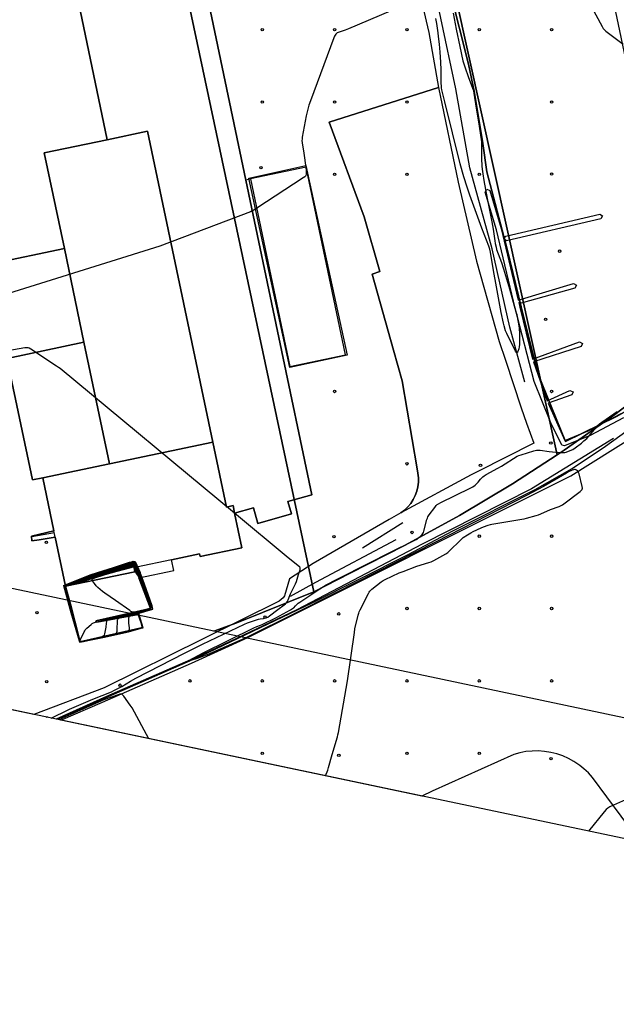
# Model space of a CAD drawing. Extents: x 0 to 85000, y -1 to 75000.
# Tile 12 of 147: x 38767 to 39015, y 60995 to 61403. Entities that reach past the tile are written whole.
import ezdxf

# ---------------------------------------------------------------- set-up
doc = ezdxf.new("R2010")
doc.units = 0
doc.header["$MEASUREMENT"] = 0
doc.header["$PDMODE"] = 33
doc.header["$PDSIZE"] = -3
for name, color, linetype in [('BOS3D_ACTIVE_POLY_CLIP', 227, 'CONTINUOUS'), ('CONTOUR_CLIP', 120, 'CONTINUOUS'), ('DTM_INFOTECHBREAKS_CLIP', 4, 'CONTINUOUS'), ('DTM_POINT', 158, 'CONTINUOUS'), ('FENCE_CLIP', 96, 'CONTINUOUS'), ('IMPERV_OTHER_CLIP', 126, 'CONTINUOUS'), ('LAND_CLIP', 14, 'CONTINUOUS'), ('PARCELS_FULL_17_CLIP', 7, 'CONTINUOUS'), ('PARKING_CLIP', 78, 'CONTINUOUS')]:
    doc.layers.add(name, color=color, linetype=linetype)

msp = doc.modelspace()

# ---------------------------------------------------------------- linework, layer by layer
at = {"layer": 'BOS3D_ACTIVE_POLY_CLIP'}
for points, elevation in [([(38775.72, 61438.41), (38779.23, 61421.69), (38789.02, 61423.74), (38803.8, 61353.27), (38777.67, 61347.79), (38785.98, 61308.17), (38755.59, 61301.79), (38743.23, 61360.71), (38727.81, 61357.48), (38726.42, 61357.18), (38699.91, 61483.54), (38699.72, 61484.44), (38700.45, 61484.59), (38702.29, 61484.98), (38702.1, 61485.88), (38763.07, 61498.67), (38764.73, 61490.74), (38764.87, 61490.07), (38768.57, 61472.44)], 34.5), ([(38856.61, 61198.41), (38855.95, 61201.54), (38853.22, 61200.96), (38847.56, 61227.93), (38820.53, 61356.78), (38803.8, 61353.27), (38789.02, 61423.74), (38801.86, 61426.44), (38803.2, 61426.72), (38799.49, 61444.4), (38799.7, 61444.44), (38815.93, 61447.85), (38814.98, 61452.34), (38826.32, 61454.72), (38828.27, 61455.13), (38836.08, 61456.77), (38861.28, 61336.51), (38888.63, 61205.99), (38878.73, 61203.21), (38880.16, 61198.11), (38866.23, 61194.2), (38864.44, 61200.6)], 28), ([(38847.56, 61227.93), (38804.7, 61218.94), (38794.13, 61269.31), (38785.98, 61308.17), (38777.67, 61347.79), (38803.8, 61353.27), (38820.53, 61356.78)], 64), ([(38903.25, 61263.97), (38879.56, 61258.82), (38862.5, 61337.4), (38886.19, 61342.54)], 18), ([(39008.51, 61320.49), (38969.32, 61311.28), (38968.28, 61312.22), (38969.04, 61313.25), (39008.06, 61322.44), (39009.26, 61321.7)], 13.07), ([(38794.13, 61269.31), (38762.2, 61262.61), (38747.52, 61259.53), (38739.37, 61298.39), (38741.31, 61298.8), (38755.59, 61301.79), (38785.98, 61308.17)], 64), ([(38804.7, 61218.94), (38777.07, 61213.14), (38772.76, 61212.24), (38762.59, 61260.72), (38762.2, 61262.61), (38794.13, 61269.31)], 29.5), ([(38856.61, 61198.41), (38859.62, 61184.05), (38842.25, 61180.4), (38842.03, 61181.5), (38830.47, 61179.07), (38815.96, 61176.03), (38814.93, 61175.81), (38815.28, 61174.16), (38786.52, 61168.12), (38782.24, 61188.49), (38781.69, 61191.15), (38777.07, 61213.14), (38804.7, 61218.94), (38847.56, 61227.93), (38853.22, 61200.96), (38855.95, 61201.54)], 67.5)]:
    msp.add_lwpolyline(points, close=True, dxfattribs=dict(at, elevation=elevation))
at = {"layer": 'BOS3D_ACTIVE_POLY_CLIP', "elevation": 12.75}
msp.add_lwpolyline([(39017.96, 61237.97), (39004.02, 61230.67), (38993.48, 61226.36), (38992.37, 61226.6), (38987.72, 61235.95), (38980.9, 61252.99), (38972.93, 61283.44), (38965.29, 61315.93), (38960.55, 61331.58), (38961.21, 61332.83), (38962.46, 61332.16), (38967.22, 61316.46), (38974.22, 61286.7), (38997.17, 61293.6), (38998.4, 61292.9), (38997.71, 61291.67), (38975.45, 61285.46), (38974.44, 61285.75), (38974.88, 61283.9), (38980.2, 61262.31), (38999.67, 61269.45), (39000.94, 61268.83), (39000.33, 61267.56), (38980.54, 61261.2), (38986.27, 61244.97), (38995.68, 61249.33), (38996.99, 61248.78), (38996.44, 61247.48), (38986.64, 61244.04), (38993.59, 61228.56), (39003.2, 61232.5), (39017, 61239.72)], dxfattribs=at)
at = {"layer": 'CONTOUR_CLIP'}
msp.add_line((38816.55, 61173.22, 12), (38817.33, 61171.71, 12), dxfattribs=at)
for points, elevation in [([(38930.19, 61410.49), (38903.78, 61399.28), (38902.49, 61398.76), (38899.55, 61397.71), (38899.2, 61397.55), (38898.87, 61397.34), (38898.62, 61397.11), (38898.3, 61396.69), (38898.03, 61396.2), (38897.73, 61395.47), (38888.06, 61369.45), (38887.46, 61367.56), (38886.51, 61364.34), (38886.22, 61363.2), (38884.69, 61354.34), (38884.58, 61353.55), (38884.54, 61352.96), (38884.62, 61351.99), (38885.3, 61347.74), (38886.11, 61341.81)], 10), ([(39002.88, 61411.8), (39009.06, 61400.28), (39009.54, 61399.42), (39009.76, 61399.1), (39010.02, 61398.8), (39010.61, 61398.29), (39017.81, 61392.96)], 10), ([(38947.25, 61405.8), (38948.55, 61399.05), (38950.03, 61391.96), (38951.31, 61386.05), (38951.65, 61384.78), (38952.03, 61383.53), (38953.63, 61379.01), (38955.49, 61374.02), (38955.7, 61373.35), (38955.85, 61372.64), (38956.78, 61366.41), (38957.99, 61358.93), (38958.98, 61352.4), (38959.05, 61351.2), (38958.99, 61347.01), (38959.02, 61345.66), (38959.21, 61342.2), (38959.39, 61340.11), (38959.5, 61339.16), (38959.96, 61336.42), (38961.39, 61328.85), (38963.3, 61319.2), (38963.82, 61316.2), (38964.51, 61311.35), (38964.71, 61310.2), (38965.05, 61308.73), (38965.3, 61307.82), (38967.24, 61302.34), (38968.09, 61299.73), (38969.34, 61295.62), (38970.57, 61291.5), (38973.32, 61281.94), (38973.63, 61280.78), (38973.82, 61279.82), (38974.47, 61276.16), (38974.62, 61275.2), (38974.76, 61272.83), (38974.84, 61270.66), (38974.74, 61268.34), (38974.64, 61267.37), (38974.43, 61266.6), (38974.04, 61265.5), (38973.83, 61265.09), (38973.68, 61264.98), (38973.6, 61265), (38973.44, 61265.18), (38973.18, 61265.63), (38969.47, 61272.93), (38969.03, 61274.01), (38968.39, 61276.04), (38968.12, 61277.19), (38967.22, 61281.68), (38965.17, 61292.3), (38963.97, 61298.99), (38962.78, 61306.66), (38962.52, 61307.93), (38962.11, 61309.16), (38959.17, 61316.65), (38956.39, 61324.19), (38954.16, 61330.34), (38953.04, 61333.54), (38951.63, 61337.87), (38950.15, 61343.28), (38943.77, 61369), (38942.6, 61374.01), (38942.45, 61374.78), (38942.36, 61375.48), (38942.29, 61376.77), (38942.27, 61382.21), (38942.14, 61385.47), (38941.86, 61389.56), (38941.56, 61392.92), (38941.24, 61396.1), (38941.04, 61397.66), (38940.48, 61401.5), (38940.1, 61403.59)], 9), ([(38886.11, 61341.81), (38886.31, 61340.35), (38886.34, 61339.76), (38886.29, 61339.01), (38886.16, 61338.5), (38885.98, 61338.19), (38885.72, 61337.93), (38885.09, 61337.48), (38865.81, 61324.86)], 10), ([(38863.95, 61323.74), (38863.21, 61323.42), (38825.53, 61309.15), (38753.47, 61286.57), (38752.73, 61286.3), (38752.24, 61286.02), (38751.87, 61285.6), (38751.57, 61285.1), (38748.92, 61280.17), (38748.5, 61279.28), (38748.34, 61278.72), (38748.29, 61277.76), (38748.4, 61273.27), (38748.29, 61267.29), (38748.21, 61266.15), (38747.65, 61260.24), (38747.54, 61259.53)], 10), ([(38865.81, 61324.86), (38865.14, 61324.42), (38864.12, 61323.81), (38863.95, 61323.74)], 10), ([(38856.61, 61198.39), (38784.19, 61258.38), (38783.56, 61258.87), (38782.74, 61259.43), (38772.1, 61266.39), (38771.43, 61266.79), (38770.91, 61266.99), (38770.35, 61267.02), (38769.57, 61266.92), (38762.51, 61265.74), (38761.76, 61265.56), (38761.43, 61265.42), (38761.29, 61265.32), (38761.09, 61265.08), (38760.82, 61264.44), (38760.6, 61263.55), (38760.43, 61262.42), (38760.37, 61262.22)], 9), ([(38894.33, 61089.5), (38895.23, 61091.9), (38895.57, 61093.03), (38897.03, 61098.3), (38899.26, 61105.69), (38899.44, 61106.46), (38899.63, 61107.44), (38903.49, 61128.89), (38906.27, 61148.96), (38906.54, 61150.51), (38907.91, 61156.2), (38908.12, 61156.95), (38908.31, 61157.5), (38908.73, 61158.39), (38912.12, 61165.09), (38912.4, 61165.61), (38912.7, 61166.11), (38913.08, 61166.54), (38913.52, 61166.92), (38917.37, 61169.89), (38918.16, 61170.46), (38919.01, 61170.93), (38924.9, 61173.62), (38926.52, 61174.28), (38932.17, 61176.4), (38937.22, 61177.92), (38938.14, 61178.24), (38939.19, 61178.77), (38944.21, 61181.58), (38945.05, 61182.1), (38945.65, 61182.6), (38950.41, 61187.38), (38950.98, 61187.92), (38951.45, 61188.28), (38953.25, 61189.46), (38954.58, 61190.28), (38955.61, 61190.81), (38958.93, 61192.39), (38959.82, 61192.75), (38961.81, 61193.47), (38962.72, 61193.76), (38963.28, 61193.9), (38975.78, 61195.89), (38976.75, 61196.08), (38977.71, 61196.33), (38981.73, 61197.46), (38982.67, 61197.75), (38983.6, 61198.13), (38987.61, 61199.9), (38991.24, 61201.19), (38992.12, 61201.57), (38992.62, 61201.89), (38993.1, 61202.24), (38999.94, 61207.47), (39000.52, 61207.97), (39000.74, 61208.25), (39000.81, 61208.4), (39000.86, 61208.74), (39000.76, 61209.48), (38999.47, 61214.69), (38999.3, 61215.25), (38999.05, 61215.75), (38998.81, 61216.01), (38998.37, 61216.31), (38997.89, 61216.5), (38997.55, 61216.52), (38997.21, 61216.45), (38996.68, 61216.26), (38995.11, 61215.53), (38994.27, 61215.08), (38991, 61213.08), (38984.74, 61209.54), (38980.08, 61207.01), (38977.64, 61205.73), (38939.92, 61186.41), (38898.55, 61165.37), (38880.42, 61156.23), (38862.92, 61147.53), (38860.94, 61146.61), (38845.18, 61139.68), (38842.22, 61138.51), (38841.1, 61138.1), (38837.07, 61136.92), (38836.63, 61136.81), (38836.51, 61136.81), (38836.53, 61136.84), (38837.31, 61137.26), (38843.63, 61140.49), (38864.55, 61150.83), (38865.81, 61151.42), (38867.29, 61151.97), (38868, 61152.28), (38873.64, 61155.03), (38879.83, 61158.38), (38880.68, 61158.88), (38881.14, 61159.24), (38881.86, 61160.02), (38882.43, 61160.57), (38883.02, 61161.09), (38883.65, 61161.56), (38888.2, 61164.54), (38890.8, 61166.34), (38894.56, 61168.66), (38899.08, 61170.99), (38912.5, 61177.77), (38920.66, 61181.94), (38931.05, 61187.06), (38932.26, 61187.71), (38932.88, 61188.17), (38933.72, 61188.94), (38934.39, 61189.61), (38934.72, 61190.05), (38934.89, 61190.4), (38935.08, 61190.95), (38936.38, 61195.76), (38936.55, 61196.33), (38936.77, 61196.87), (38937.29, 61197.69), (38939.64, 61200.82), (38940.24, 61201.58), (38940.65, 61201.99), (38941.12, 61202.32), (38942.15, 61202.87), (38954.3, 61208.82), (38955.35, 61209.37), (38956.32, 61210.05), (38957.08, 61210.68), (38957.6, 61211.23), (38958.63, 61212.54), (38959, 61212.96), (38959.53, 61213.47), (38960.11, 61213.93), (38960.95, 61214.43), (38965.79, 61217.03), (38967.26, 61217.85), (38973.87, 61222), (38974.49, 61222.32), (38975.41, 61222.66), (38980.71, 61224.3), (38981.28, 61224.45), (38981.85, 61224.55), (38982.43, 61224.56), (38983.4, 61224.48), (38987.1, 61224.06), (38989.8, 61223.68), (38990.95, 61223.63), (38992.86, 61223.6), (38993.61, 61223.65), (38994.16, 61223.78), (38995.78, 61224.35), (38996.83, 61224.8), (38997.8, 61225.45), (39000.45, 61227.47), (39001.51, 61228.37), (39002.69, 61229.43), (39003.63, 61230.46), (39007.36, 61234.86), (39007.94, 61235.44), (39008.95, 61236.18), (39015.25, 61240.52)], 10), ([(38780.49, 61113.44), (38781.84, 61114.13), (38786.2, 61116.22), (38788.13, 61117.09), (38797.76, 61121.24), (38805.49, 61124.39), (38806.54, 61124.86), (38809.82, 61126.59), (38813.38, 61128.76), (38815.57, 61130.02), (38835.83, 61140.32), (38843.22, 61144.04), (38846.24, 61145.51), (38860.73, 61152.38), (38861.95, 61152.94), (38863.26, 61153.4), (38866.46, 61154.45), (38867.22, 61154.62), (38868.53, 61154.75), (38869.07, 61154.84), (38869.75, 61155.06), (38870.39, 61155.37), (38871.03, 61155.8), (38874.58, 61158.5), (38877.15, 61160.36), (38877.74, 61160.87), (38878.12, 61161.31), (38878.35, 61161.62), (38878.55, 61161.94), (38878.78, 61162.45), (38879.5, 61164.32), (38879.8, 61165.03), (38881.51, 61168.27), (38881.91, 61169.14), (38882.22, 61170.06), (38883.07, 61173.05), (38883.78, 61174.96), (38883.86, 61175.28), (38883.85, 61175.57), (38883.79, 61175.73), (38883.6, 61176.01), (38882.89, 61176.66), (38878.85, 61179.96), (38856.61, 61198.39)], 9), ([(38786.47, 61168.35), (38786.51, 61168.4), (38786.8, 61168.59), (38787.48, 61168.93), (38791.23, 61170.59), (38797.08, 61172.9), (38812.99, 61178.06), (38813.81, 61178.27), (38814.12, 61178.31), (38814.42, 61178.3), (38814.73, 61178.2), (38815.03, 61178.01), (38815.29, 61177.76), (38815.52, 61177.47), (38815.99, 61176.63), (38816.25, 61176.09), (38817.36, 61173.8), (38818.11, 61171.88)], 9), ([(38786.49, 61168.25), (38786.88, 61168.55), (38787.55, 61168.88), (38789.16, 61169.57), (38790.07, 61169.94), (38797.23, 61172.58), (38803.81, 61174.72), (38812.95, 61177.63), (38813.96, 61177.89), (38814.27, 61177.93), (38814.58, 61177.92), (38814.89, 61177.82), (38815.03, 61177.73), (38815.42, 61177.36), (38815.8, 61176.73), (38816.1, 61176.06), (38816.27, 61175.68), (38817.19, 61173.32), (38817.82, 61171.81)], 10), ([(38786.52, 61168.12), (38786.58, 61168.22), (38786.84, 61168.43), (38787.34, 61168.7), (38788.25, 61169.09), (38789.18, 61169.43), (38792.34, 61170.47), (38798.2, 61172.55), (38803.36, 61174.22), (38812.77, 61177.15), (38814.05, 61177.5), (38814.4, 61177.55), (38814.73, 61177.54), (38815.04, 61177.44), (38815.18, 61177.35), (38815.43, 61177.11), (38815.62, 61176.81), (38815.86, 61176.3), (38815.96, 61176.03), (38816.12, 61175.59), (38816.42, 61174.39), (38816.59, 61173.87), (38817.56, 61171.76)], 11), ([(38786.67, 61168.15), (38786.78, 61168.29), (38787.22, 61168.55), (38787.92, 61168.83), (38792.54, 61170.2), (38794.16, 61170.74), (38799, 61172.46), (38802, 61173.43), (38806.14, 61174.72), (38810.18, 61175.96), (38813.58, 61176.96), (38814.34, 61177.14), (38814.82, 61177.17), (38815.05, 61177.12), (38815.32, 61176.96), (38815.54, 61176.71), (38815.7, 61176.39), (38815.83, 61176.05), (38815.84, 61176.01)], 12), ([(38786.84, 61168.19), (38786.88, 61168.23), (38787.17, 61168.39), (38787.51, 61168.52), (38791.33, 61169.5), (38792.64, 61169.86), (38799.93, 61172.42), (38808.21, 61174.98), (38813.79, 61176.58), (38814.5, 61176.74), (38814.99, 61176.77), (38815.2, 61176.72), (38815.32, 61176.66), (38815.43, 61176.56), (38815.58, 61176.33), (38815.67, 61175.97)], 13), ([(38797.64, 61170.46), (38797.48, 61170.78), (38797.47, 61171.03), (38797.63, 61171.24), (38797.91, 61171.4), (38799, 61171.81), (38807.37, 61174.35), (38814.24, 61176.26), (38814.93, 61176.38), (38815.08, 61176.38), (38815.28, 61176.33), (38815.42, 61176.17), (38815.45, 61176.05), (38815.43, 61175.92)], 14), ([(38815.43, 61175.92), (38815.42, 61175.78), (38815.2, 61174.99), (38815.21, 61174.66), (38815.31, 61174.34), (38815.66, 61173.69), (38816.83, 61171.85)], 14), ([(38815.67, 61175.97), (38815.69, 61175.9), (38815.61, 61174.81), (38815.62, 61174.64), (38815.7, 61174.29), (38816.01, 61173.63), (38816.72, 61172.41)], 13), ([(38815.84, 61176.01), (38815.92, 61175.68), (38816.01, 61174.61), (38816.16, 61174.07), (38816.48, 61173.35), (38816.55, 61173.22)], 12), ([(38786.47, 61168.35), (38786.31, 61168.16), (38786.26, 61168.01), (38786.23, 61167.68), (38786.29, 61167.14), (38787.08, 61163.33), (38788.61, 61157.72), (38791.98, 61146.11), (38792.16, 61145.63), (38792.29, 61145.4), (38792.45, 61145.22), (38792.63, 61145.14), (38792.78, 61145.11), (38793.13, 61145.11), (38793.89, 61145.24), (38807.53, 61148.23), (38811.46, 61149.16), (38816.85, 61150.55), (38817.75, 61150.84), (38818.03, 61151.01), (38818.18, 61151.23), (38818.22, 61151.5), (38818.19, 61151.81), (38818.01, 61152.54), (38816.93, 61155.73), (38816.85, 61156.1), (38816.83, 61156.41), (38816.93, 61156.77), (38817.11, 61156.98), (38817.23, 61157.07), (38817.68, 61157.29), (38820.9, 61158.35), (38821.44, 61158.55), (38821.78, 61158.71), (38821.92, 61158.82), (38822.05, 61158.97), (38822.21, 61159.34), (38822.27, 61159.96), (38822.19, 61160.43), (38819.28, 61168.88), (38818.11, 61171.88)], 9), ([(38786.49, 61168.25), (38786.49, 61168.25), (38786.35, 61167.98), (38786.32, 61167.65), (38786.38, 61167.1), (38787, 61164.23), (38788.97, 61156.98), (38791.23, 61149.09), (38792.06, 61146.06), (38792.17, 61145.74), (38792.31, 61145.46), (38792.48, 61145.27), (38792.65, 61145.19), (38793.12, 61145.17), (38793.84, 61145.29), (38800.79, 61146.83), (38810.54, 61149.09), (38811.91, 61149.44), (38812.27, 61149.56), (38812.59, 61149.7), (38812.83, 61149.91), (38812.89, 61150.04), (38812.95, 61150.34), (38812.95, 61150.87), (38812.77, 61152.76), (38812.72, 61154.34), (38812.76, 61155.09), (38812.85, 61155.42), (38812.92, 61155.56), (38813.03, 61155.67), (38813.31, 61155.86), (38813.81, 61156.06), (38815.47, 61156.59), (38817.17, 61157.19), (38820.69, 61158.32), (38821.4, 61158.58), (38821.71, 61158.74), (38821.97, 61158.95), (38822.05, 61159.06), (38822.14, 61159.33), (38822.16, 61159.49), (38822.16, 61159.68), (38822.08, 61160.14), (38821.71, 61161.24), (38818.92, 61169.19), (38817.82, 61171.81)], 10), ([(38786.52, 61168.12), (38786.49, 61168.09), (38786.44, 61167.94), (38786.41, 61167.61), (38786.48, 61167.06), (38786.91, 61165.12), (38789.8, 61154.51), (38791.35, 61148.99), (38792.02, 61146.37), (38792.18, 61145.84), (38792.32, 61145.54), (38792.46, 61145.35), (38792.68, 61145.23), (38793.17, 61145.22), (38794.1, 61145.39), (38800.09, 61146.74), (38806.23, 61148.17), (38806.97, 61148.38), (38807.3, 61148.52), (38807.56, 61148.71), (38807.65, 61148.83), (38807.77, 61149.11), (38807.84, 61149.43), (38807.91, 61150.2), (38808.01, 61153.8), (38808.06, 61154.17), (38808.16, 61154.51), (38808.26, 61154.67), (38808.37, 61154.78), (38808.82, 61155.03), (38809.36, 61155.2), (38814.47, 61156.58), (38819.71, 61158.06), (38820.98, 61158.47), (38821.64, 61158.76), (38821.77, 61158.86), (38821.95, 61159.08), (38822.03, 61159.33), (38822.03, 61159.64), (38821.96, 61160), (38821.85, 61160.4), (38821.22, 61162.07), (38819.3, 61167.49), (38818.52, 61169.62), (38818.14, 61170.51), (38817.56, 61171.76)], 11), ([(38817.33, 61171.71), (38817.64, 61171.1), (38818.04, 61170.23), (38819.18, 61167.19), (38820.71, 61162.93), (38821.62, 61160.55), (38821.88, 61159.65), (38821.9, 61159.32), (38821.84, 61159.09), (38821.68, 61158.88), (38821.54, 61158.78), (38821.04, 61158.55), (38820.1, 61158.25), (38815.74, 61157.16), (38810.29, 61155.7), (38805.11, 61154.41), (38804.36, 61154.2), (38804.02, 61154.07), (38803.72, 61153.9), (38803.61, 61153.79), (38803.52, 61153.66), (38803.41, 61153.36), (38803.31, 61152.83), (38803.13, 61151.13), (38802.65, 61148.46), (38802.44, 61147.77), (38802.26, 61147.5), (38802.13, 61147.39), (38801.65, 61147.16), (38800.7, 61146.91), (38793.75, 61145.36), (38793.19, 61145.26), (38792.85, 61145.25), (38792.57, 61145.33), (38792.4, 61145.5), (38792.25, 61145.79), (38792.08, 61146.31), (38791.24, 61149.72), (38790.13, 61153.81), (38788.79, 61158.91), (38786.76, 61166.19), (38786.56, 61167.1), (38786.51, 61167.45), (38786.51, 61167.77), (38786.59, 61168.06), (38786.67, 61168.15)], 12), ([(38786.84, 61168.19), (38786.69, 61168.02), (38786.61, 61167.75), (38786.62, 61167.44), (38786.73, 61166.89), (38788.96, 61158.96), (38790.98, 61151.08), (38792.1, 61146.46), (38792.25, 61145.98), (38792.36, 61145.77), (38792.43, 61145.74), (38792.57, 61145.83), (38792.73, 61146.08), (38794.16, 61149.16), (38794.45, 61149.68), (38794.68, 61150), (38795.36, 61150.71), (38797.1, 61152.33), (38797.55, 61152.7), (38798.05, 61152.98), (38798.96, 61153.27), (38801.7, 61153.91), (38807.14, 61155.27), (38812.17, 61156.46), (38815.08, 61157.21), (38820.41, 61158.43), (38820.96, 61158.59), (38821.45, 61158.81), (38821.58, 61158.9), (38821.72, 61159.1), (38821.76, 61159.35), (38821.71, 61159.69), (38821.48, 61160.42), (38820.19, 61163.81), (38817.64, 61170.66), (38817.13, 61171.67)], 13), ([(38816.95, 61171.63), (38817.31, 61170.92), (38821.61, 61159.52), (38821.64, 61159.42), (38821.65, 61159.34), (38821.62, 61159.12), (38821.53, 61158.96), (38821.35, 61158.83), (38820.29, 61158.56), (38815.19, 61157.43), (38814.81, 61157.37), (38814.43, 61157.37), (38814.25, 61157.39), (38813.91, 61157.51), (38813.58, 61157.69), (38813.1, 61158.01), (38807.22, 61162.28), (38802.76, 61165.19), (38801.81, 61165.89), (38799.85, 61167.58), (38799.16, 61168.29), (38798.45, 61169.23), (38797.69, 61170.34), (38797.64, 61170.46)], 14), ([(38816.72, 61172.41), (38817.05, 61171.84), (38817.13, 61171.67)], 13), ([(38816.83, 61171.85), (38816.89, 61171.75), (38816.95, 61171.63)], 14), ([(38820.99, 61104.92), (38814.11, 61117.66), (38813.34, 61118.82), (38810.62, 61122.53), (38810.13, 61123.12), (38809.86, 61123.33), (38809.71, 61123.4), (38809.39, 61123.43), (38808.94, 61123.34), (38808.25, 61123.12), (38802.39, 61120.97), (38798.57, 61119.38), (38783.75, 61112.75)], 9), ([(39024.99, 61082.39), (39013.82, 61077.35), (39012.27, 61076.59), (39011.45, 61076.11), (39010.7, 61075.49), (39009.89, 61074.63), (39003.39, 61066.57)], 10)]:
    msp.add_lwpolyline(points, dxfattribs=dict(at, elevation=elevation))
at = {"layer": 'DTM_INFOTECHBREAKS_CLIP'}
for p, q in [((38863.26, 61337.01, 10.29), (38861.28, 61336.51, 10.3)), ((38968.94, 61261.82, 9.98), (38975.45, 61242.16, 9.98)), ((38778.45, 61113.87, 8.63), (38779.13, 61114.16, 8.63)), ((38938.59, 61083.09, 10.99), (38934.24, 61081.11, 10.96))]:
    msp.add_line(p, q, dxfattribs=at)
for points in [[(38905.12, 61527.76, 10.18), (38907.43, 61528.13, 10.23), (38919.14, 61472.94, 10.44), (38927.78, 61437.95, 10.27), (38937.12, 61397.71, 9.86), (38941.2, 61374.86, 9.13), (38895.81, 61360.5, 9.56), (38910.39, 61321.32, 9.81), (38916.79, 61298.6, 9.39)], [(38976.96, 61252.68, 9.35), (38970.73, 61275.56, 8.67), (38963.44, 61308.06, 8.93), (38954.23, 61341.57, 8.59), (38948.4, 61374.36, 8.33), (38942.13, 61403.7, 8.57), (38936.12, 61432.44, 8.59), (38929.8, 61459.46, 8.68), (38919.18, 61499.22, 8.29), (38912.58, 61527.52, 8.72)], [(38933.44, 61465.26, 8.52), (38938.47, 61445.72, 8.43), (38945.99, 61414.84, 9.01), (38953.66, 61384.65, 9.22), (38955.95, 61373.45, 9.02)], [(38996.13, 61213.9, 9.8), (39013.47, 61224.83, 10.92), (39024.11, 61231.47, 10.83), (39041.22, 61244.47, 10.63), (39060.62, 61261.57, 10.36), (39079.63, 61278.86, 9.95), (39078.37, 61280.63, 9.68), (39093.94, 61295.49, 9.63), (39117.72, 61272.83, 9.47), (39120.23, 61275.05, 9.36), (39098.09, 61295.76, 9.59), (39127.31, 61326.57, 9.64), (39144.94, 61347.04, 9.75), (39165.03, 61371.63, 9.77), (39181.52, 61392.45, 9.81), (39200.59, 61420.98, 10.15), (39217.22, 61448.7, 10.34), (39225.8, 61444.91, 10.54), (39220.99, 61388.05, 9.64), (39232.8, 61383, 9.16), (39209.27, 61341.54, 9.87), (39180.4, 61291.31, 9.56)], [(38955.95, 61373.45, 9.02), (38959.61, 61351.76, 9.04), (38961.28, 61339.98, 9.21), (38969.6, 61307.83, 9.19), (38975.43, 61283.98, 9.19), (38982.27, 61256.8, 9.19), (38993.79, 61228.15, 9.82), (39015.04, 61238.49, 10.1), (39039.42, 61252.43, 9.9), (39060.76, 61271.13, 9.77), (39083.6, 61292.97, 9.25), (39110.9, 61319.46, 9.19), (39141.02, 61352.22, 9.27), (39166.75, 61384.11, 9.76), (39176.38, 61396.29, 9.85)], [(38941.2, 61374.86, 9.13), (38949.35, 61335.61, 9.3), (38956.9, 61302.85, 9.58)], [(38956.9, 61302.85, 9.58), (38966.38, 61269.57, 9.52), (38968.94, 61261.82, 9.98)], [(38916.79, 61298.6, 9.39), (38913.66, 61297.56, 9.88), (38922.54, 61266, 9.98)], [(38922.54, 61266, 9.98), (38926.13, 61253.24, 9.98), (38932.26, 61216.84, 9.98), (38932.66, 61214.99, 9.98), (38932.86, 61213.11, 9.98), (38932.84, 61211.22, 9.94)], [(38975.45, 61242.16, 9.98), (38977.68, 61235.8, 9.98), (38980.71, 61227.51, 9.98), (38957.49, 61215.69, 9.94)], [(39013.83, 61229.45, 10.12), (38979.76, 61208.45, 10.26), (38934.36, 61185.51, 10.42), (38882.46, 61158.37, 10.4), (38843.67, 61139.94, 10.15), (38803.51, 61122.45, 9.32), (38782.58, 61113, 9.29)], [(38838.74, 61136.21, 9.9), (38862.14, 61146.85, 9.95), (38996.13, 61213.9, 9.8)], [(38957.49, 61215.69, 9.94), (38954.69, 61214.26, 9.87), (38925.6, 61198.52, 9.86)], [(38932.84, 61211.22, 9.94), (38932.61, 61209.35, 9.9), (38932.17, 61207.51, 9.87), (38931.52, 61205.73, 9.85), (38930.68, 61204.04, 9.84), (38929.65, 61202.46, 9.83), (38928.45, 61201, 9.83), (38927.1, 61199.68, 9.84), (38925.6, 61198.52, 9.86), (38920.68, 61195.74, 9.95), (38889.22, 61177.49, 9.72)], [(38782.24, 61188.49, 8.05), (38775.57, 61187.42, 8.05), (38772.52, 61186.96, 8.18), (38772.32, 61188.94, 8.39), (38781.69, 61191.15, 8.42)], [(38923.47, 61187.4, 9.52), (38890.14, 61169.74, 9.66), (38879.64, 61163.94, 9.08)], [(38889.22, 61177.49, 9.72), (38879.37, 61171.13, 8.54), (38877.33, 61164.15, 8.43), (38876.68, 61163.31, 8.31), (38875.04, 61161.96, 8.13), (38843.27, 61146.14, 8.45), (38802.46, 61126.03, 8.35), (38773.31, 61114.95, 8.34)], [(38785.59, 61168.44, 8.67), (38797.12, 61172.95, 8.96), (38813.78, 61178.3, 8.96), (38814.55, 61178.57, 8.96), (38815.42, 61178.33, 8.96), (38817.41, 61173.79, 8.94)], [(38815.56, 61176.25, 14.77), (38813, 61175.58, 14.79), (38807.77, 61174.28, 14.49), (38799.3, 61171.83, 14.19), (38792.45, 61169.57, 13.58)], [(38785.59, 61168.44, 8.67), (38788.7, 61157.27, 8.82), (38792.17, 61145.49, 8.75), (38792.29, 61145.02, 8.69), (38792.33, 61144.91, 8.63), (38801.93, 61146.93, 8.59), (38812.58, 61149.21, 8.21), (38818.36, 61150.84, 8.1), (38818.68, 61150.91, 8.17), (38817.18, 61155.85, 8.47), (38817, 61156.99, 8.39), (38822.72, 61158.65, 8.38), (38822.44, 61160.01, 8.47), (38819.28, 61169, 8.83), (38817.41, 61173.79, 8.94)], [(38816.88, 61171.62, 14.74), (38821.78, 61158.92, 14.3), (38799.1, 61153.84, 13.41), (38799.44, 61153.18, 12.86), (38816.6, 61156.44, 9.17), (38818.51, 61151.01, 8.97), (38799.71, 61146.73, 12.51), (38792.45, 61145.13, 12.99), (38789, 61159.22, 13.61), (38786.52, 61168.12, 13.63)], [(38784.47, 61112.6, 8.82), (38801.74, 61120.12, 8.75), (38838.74, 61136.21, 9.9)], [(38999.76, 61093.86, 10.93), (38997.32, 61095.5, 10.99), (38995.05, 61096.74, 10.99), (38992.68, 61097.77, 10.99), (38990.23, 61098.61, 10.99), (38987.72, 61099.23, 10.99), (38985.16, 61099.64, 10.99), (38982.58, 61099.83, 10.99), (38979.99, 61099.8, 10.99), (38977.41, 61099.55, 10.99), (38974.87, 61099.09, 10.99), (38972.37, 61098.41, 10.99), (38938.59, 61083.09, 10.99)], [(39005.11, 61088.8, 10.22), (39003.39, 61090.72, 10.5), (39001.51, 61092.48, 10.74), (38999.76, 61093.86, 10.93)], [(39025.16, 61062, 9.94), (39022.91, 61064.73, 9.76), (39005.11, 61088.8, 10.22)]]:
    msp.add_polyline3d(points, dxfattribs=at)
at = {"layer": 'DTM_POINT'}
for p in [(38868.09, 61398.89, 10.16), (38898.09, 61398.89, 10.03), (38928.09, 61398.89, 9.87), (38958.09, 61398.89, 9.35), (38988.09, 61398.89, 9.65), (38868.09, 61368.89, 10.89), (38898.09, 61368.89, 9.49), (38928.09, 61368.89, 9.27), (38988.09, 61368.89, 9.76), (38867.55, 61341.7, 10.53), (38898.09, 61338.89, 9.78), (38928.09, 61338.89, 9.23), (38958.09, 61338.89, 8.88), (38988.09, 61339.06, 9.48), (38991.4, 61307.06, 9.03), (38985.59, 61278.77, 9.03), (38898.09, 61248.89, 9.74), (38988.09, 61248.89, 9.41), (38987.77, 61227.52, 9.91), (38928.09, 61218.89, 9.83), (38958.6, 61218.24, 9.98), (38897.81, 61188.73, 9.8), (38930.23, 61190.42, 9.52), (38958.09, 61188.89, 10.17), (38988.09, 61188.89, 10.22), (38778.54, 61186.33, 8.1), (38928.09, 61158.89, 10.42), (38958.09, 61158.89, 10.51), (38988.09, 61158.89, 10.64), (38774.59, 61157.21, 8.4), (38869.22, 61155.35, 8.56), (38899.78, 61156.67, 9.8), (38778.69, 61128.54, 8.35), (38809.11, 61127.09, 8.52), (38838.09, 61128.89, 9.16), (38868.09, 61128.89, 9.42), (38898.09, 61128.89, 9.8), (38928.09, 61128.89, 10.81), (38958.09, 61128.89, 10.55), (38988.09, 61128.89, 10.8), (38868.09, 61098.89, 9.95), (38899.83, 61098.03, 10.01), (38928.09, 61098.89, 10.26), (38958.09, 61098.89, 10.78), (38987.88, 61096.65, 10.99)]:
    msp.add_point(p, dxfattribs=at)
at = {"layer": 'FENCE_CLIP'}
for p, q in [((38926.34, 61194.35), (38909.71, 61183.9)), ((38772.45, 61188.73), (38781.85, 61190.37))]:
    msp.add_line(p, q, dxfattribs=at)
msp.add_lwpolyline([(38782.84, 61112.94), (38793, 61117.44), (38842.8, 61139.26), (38888.71, 61161.27), (38928.61, 61181.28), (38947.07, 61191.09), (38981.22, 61208.19), (38996.6, 61217.01), (39010.48, 61226.17), (39037.69, 61245.87), (39045.24, 61252.32), (39065.75, 61270.51), (39081.56, 61286.79), (39087.23, 61291.99), (39099.09, 61302.93), (39120.15, 61323.8), (39137.3, 61342), (39146.39, 61353.4), (39156.57, 61366.29), (39168.25, 61381.62), (39179.62, 61395.4)], dxfattribs=at)
at = {"layer": 'IMPERV_OTHER_CLIP'}
msp.add_lwpolyline([(38799.1, 61153.84), (38799.44, 61153.18), (38816.6, 61156.44), (38818.51, 61151.01), (38799.71, 61146.73), (38792.45, 61145.13), (38789, 61159.22), (38786.52, 61168.12), (38815.28, 61174.16), (38814.93, 61175.81), (38815.96, 61176.03), (38816.88, 61171.62), (38821.78, 61158.92)], close=True, dxfattribs=at)
at = {"layer": 'LAND_CLIP'}
msp.add_lwpolyline([(39976.14, 60000), (39682.33, 60898.27), (39681.79, 60899.82), (39678.11, 60907.72), (39673.11, 60914.86), (39666.95, 60921.02), (39659.81, 60926.02), (39651.91, 60929.71), (39645.1, 60931.65), (38345.54, 61204.88), (38336.58, 61207.48), (38329.81, 61210.6), (38323.58, 61214.69), (38318.03, 61219.67), (38313.29, 61225.42), (38309.45, 61231.81), (38306.61, 61238.7), (38304.43, 61247.57), (38261.94, 61514.09)], dxfattribs=at)
at = {"layer": 'PARCELS_FULL_17_CLIP'}
for points in [[(38937.86, 61459.82), (38990.35, 61222.65), (38971.83, 61210.62), (38949.85, 61197.45), (38927.39, 61185.09), (38904.5, 61173.55), (38889.4, 61165.82), (38816.21, 61510.69), (38922.95, 61534.44)], [(38889.4, 61165.82), (38857.51, 61153.01), (38847.97, 61149.45), (38745.07, 61171.16), (38745.68, 61191.03), (38693.96, 61433.08), (38686.59, 61431.47), (38676.46, 61480.02), (38816.21, 61510.69)], [(39069.32, 61296.94), (39073.07, 61290.59), (39073.72, 61287.93), (39054.5, 61271.01), (39034.68, 61254.79), (39014.28, 61239.31), (38993.32, 61224.58), (38990.35, 61222.65), (38937.86, 61459.82), (38957.79, 61463.33), (38959.64, 61454.08), (39002.53, 61463.73), (39019.09, 61384.55)]]:
    msp.add_lwpolyline(points, close=True, dxfattribs=at)
msp.add_lwpolyline([(39027.86, 61111.49), (38847.97, 61149.45), (38857.51, 61153.01), (38889.4, 61165.82), (38904.5, 61173.55), (38927.39, 61185.09), (38949.85, 61197.45), (38971.83, 61210.62), (38990.35, 61222.65), (38993.32, 61224.58), (39014.28, 61239.31), (39034.68, 61254.79)], dxfattribs=at)
msp.add_lwpolyline([(39027.86, 61111.49), (38847.97, 61149.45), (38857.51, 61153.01), (38889.4, 61165.82), (38904.5, 61173.55), (38927.39, 61185.09), (38949.85, 61197.45), (38971.83, 61210.62), (38990.35, 61222.65), (38993.32, 61224.58), (39014.28, 61239.31), (39034.68, 61254.79)], dxfattribs=at)
at = {"layer": 'PARKING_CLIP'}
for points in [[(38762.59, 61260.72), (38772.76, 61212.24), (38777.07, 61213.14), (38781.69, 61191.15), (38772.32, 61188.94), (38772.52, 61186.96), (38775.57, 61187.42), (38782.24, 61188.49), (38786.52, 61168.12), (38789, 61159.22), (38792.45, 61145.13), (38799.71, 61146.73), (38818.51, 61151.01), (38816.6, 61156.44), (38799.44, 61153.18), (38799.1, 61153.84), (38821.78, 61158.92), (38816.88, 61171.62), (38831.4, 61174.66), (38830.47, 61179.07), (38842.02, 61181.5), (38842.25, 61180.4), (38859.62, 61184.05), (38856.61, 61198.41), (38864.44, 61200.6), (38866.23, 61194.2), (38880.16, 61198.11), (38878.73, 61203.21), (38888.63, 61205.99), (38861.28, 61336.51), (38836.08, 61456.77)], [(38927.78, 61437.95), (38937.12, 61397.71), (38941.2, 61374.86), (38895.81, 61360.5), (38910.39, 61321.32), (38916.79, 61298.6), (38913.66, 61297.56), (38922.54, 61266), (38926.13, 61253.24), (38932.26, 61216.84), (38932.66, 61214.99), (38932.86, 61213.11), (38932.84, 61211.22), (38932.61, 61209.35), (38932.17, 61207.51), (38931.52, 61205.73), (38930.68, 61204.04), (38929.65, 61202.46), (38928.45, 61201), (38927.1, 61199.68), (38925.6, 61198.52), (38920.68, 61195.74), (38889.22, 61177.49), (38879.37, 61171.13), (38877.33, 61164.15), (38876.68, 61163.31), (38875.04, 61161.96), (38843.27, 61146.14), (38802.46, 61126.03), (38773.31, 61114.95), (38750.22, 61119.8)], [(39147.98, 61415.12), (39176.38, 61396.29), (39166.75, 61384.11), (39141.02, 61352.22), (39110.9, 61319.46), (39083.59, 61292.97), (39060.76, 61271.13), (39039.42, 61252.43), (39015.04, 61238.49), (38993.79, 61228.15), (38982.27, 61256.8), (38975.43, 61283.98), (38969.6, 61307.83), (38961.28, 61339.98), (38959.61, 61351.76), (38955.95, 61373.45), (38953.66, 61384.65), (38945.98, 61414.84)], [(39022.91, 61064.73), (39005.11, 61088.8), (39003.39, 61090.72), (39001.51, 61092.48), (38999.76, 61093.86), (38997.32, 61095.5), (38995.05, 61096.74), (38992.68, 61097.77), (38990.23, 61098.61), (38987.72, 61099.23), (38985.16, 61099.64), (38982.58, 61099.83), (38979.99, 61099.8), (38977.41, 61099.55), (38974.87, 61099.09), (38972.37, 61098.41), (38938.59, 61083.09), (38934.24, 61081.11), (38784.47, 61112.6), (38801.74, 61120.12), (38838.74, 61136.21), (38862.14, 61146.85), (38996.13, 61213.9), (39013.47, 61224.83), (39024.11, 61231.47)]]:
    msp.add_lwpolyline(points, dxfattribs=at)
for points in [[(38925.6, 61198.52), (38927.1, 61199.68), (38928.45, 61201), (38929.65, 61202.46), (38930.68, 61204.04), (38931.52, 61205.73), (38932.17, 61207.51), (38932.61, 61209.35), (38932.84, 61211.22), (38932.86, 61213.11), (38932.66, 61214.99), (38932.26, 61216.84), (38926.13, 61253.24), (38922.54, 61266), (38913.66, 61297.56), (38916.79, 61298.6), (38910.39, 61321.32), (38895.81, 61360.5), (38941.2, 61374.86), (38949.35, 61335.61), (38956.9, 61302.85), (38966.38, 61269.57), (38968.94, 61261.82), (38975.45, 61242.16), (38977.68, 61235.8), (38980.71, 61227.51), (38957.49, 61215.69), (38954.69, 61214.26)], [(38863.25, 61337.01), (38879.57, 61259.25), (38902.65, 61264.09), (38886.34, 61341.86)]]:
    msp.add_lwpolyline(points, close=True, dxfattribs=at)

doc.saveas('drawing.dxf')
